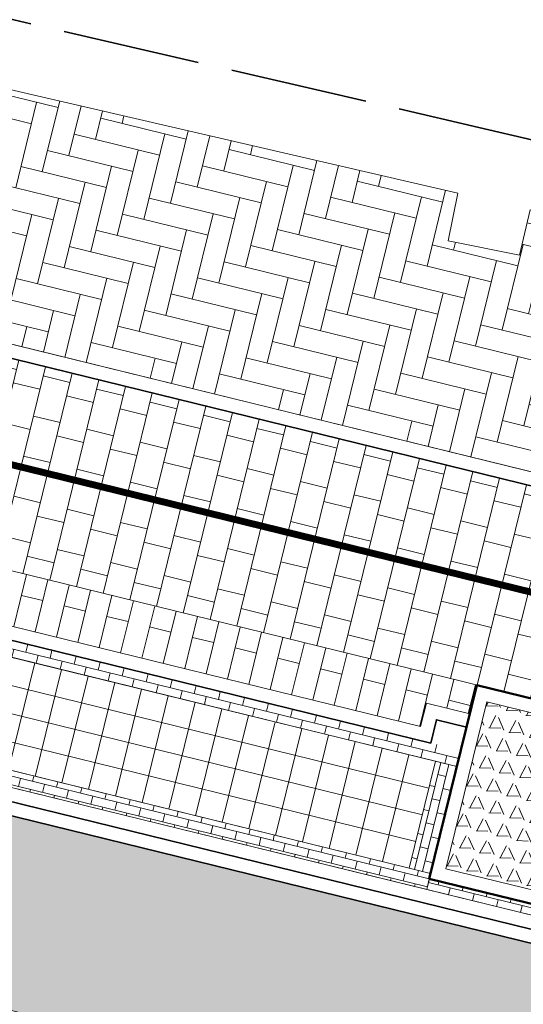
# Model space of a CAD drawing. Header units: metres. Extents: x 196674 to 197628, y 355499 to 356232.
# Tile 15 of 209: x 196958.59 to 196965.91, y 355749.49 to 355763.81. Entities that reach past the tile are written whole.
import ezdxf

# ---------------------------------------------------------------- set-up
doc = ezdxf.new("R2010")
doc.units = ezdxf.units.M
doc.linetypes.add('VW-30270_STREEP', pattern=[3, 0.3, -2.7])
doc.linetypes.add('ZZ-SYSTEEMGRENS-SO', pattern=[5, 4, -1])
doc.layers.get('0').update_dxf_attribs({"lineweight": 25})
for name, color, linetype, lineweight, true_color in [('N-WE-VH-GESLOTENVERHARDING_ASFALT_RIJBAAN-V', 7, 'Continuous', 5, 0xd6d6d6), ('N-WE-VH-GOOT-TEGEL_200x200-G', 7, 'Continuous', 35, 0x00a5a5), ('N-WE-VH-HALFVERHARDING_GEBONDEN_SPLIT-A', 7, 'Continuous', 5, 0xaab7a9), ('N-WE-VH-KANTOPSLUITING_GELEIDEBAND_50 200-G', 1, 'Continuous', 35, 0xff0000), ('N-WE-VH-KANTOPSLUITING_OPSLUITBAND_200X250-G', 7, 'Continuous', 50, 0x0029a5), ('N-WE-VH-OPENVERHARDING_STRAATBAKSTEEN_ROOD_ELLEBOOG_LINGE-A', 7, 'Continuous', 5, 0xdaaea0), ('N-WE-VH-OPENVERHARDING_STRAATBAKSTEEN_ROOD_HALFSTEENS-LINGE-A', 7, 'Continuous', 5, 0xdaaea0), ('N-WE-VH-OPENVERHARDING_STRAATBAKSTEEN_ROOD_STREKKEN-LINGE-A', 7, 'Continuous', 5, 0xdaaea0), ('N-WE-VH-OPENVERHARDING_TEGEL_200x300_FIETSPAD_ROOD-A', 7, 'Continuous', 5, 0xe04d68), ('N-WE-VW-MARKERING_LANGS_STREEP_30270_010-G', 7, 'VW-30270_STREEP', 13, 0xffffff), ('X-XX-AL-GRENS_SYSTEEMGRENS-G', 7, 'ZZ-SYSTEEMGRENS-SO', 35, 0xd60036)]:
    doc.layers.add(name, color=color, linetype=linetype, lineweight=lineweight, true_color=true_color)
doc.layers.add('N-WE-VH-HULPLIJN-G', color=40, linetype='Continuous', lineweight=5, plot=False)
for name, color, linetype, lineweight in [('N-WE-VH-KANTOPSLUITING_ACHTERKANTBAND-G', 50, 'Continuous', 18), ('N-WE-VH-MATERIAALGRENS-G', 7, 'Continuous', 13), ('N-WE-VH-OPENVERHARDING_TEGEL_400x400_PARKEERVAKKEN-A', 252, 'Continuous', 5)]:
    doc.layers.add(name, color=color, linetype=linetype, lineweight=lineweight)

# ---------------------------------------------------------------- blocks, each defined once
blk = doc.blocks.new('Boomplantvak 2900x2900')
at = {"layer": 'N-WE-VH-HALFVERHARDING_GEBONDEN_SPLIT-A'}
h = blk.add_hatch(dxfattribs=at)
h.set_pattern_fill('AVH-GRAVEL-SO', color=251, scale=0.3, pattern_type=2)
h.set_pattern_definition([(255.963757, (0.768, 1.164), (1.562108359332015e-08, -1.200000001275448), [0.197909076, -4.74981768]), (127.568592, (0.888, 1.008), (-8.399999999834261, 10.80000000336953), [0.196814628, -19.484648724]), (12.094757, (0.72, 0.972), (10.79999999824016, 2.399999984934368), [0.171813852, -17.00957142]), (255.963757, (1.068, 1.164), (1.562108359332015e-08, -1.200000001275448), [0.197909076, -4.74981768]), (127.568592, (1.188, 1.008), (-8.399999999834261, 10.80000000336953), [0.196814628, -19.484648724]), (12.094757, (1.02, 0.972), (10.79999999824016, 2.399999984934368), [0.171813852, -17.00957142]), (12.094757, (0.42, 0.972), (10.79999999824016, 2.399999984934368), [0.171813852, -17.00957142]), (127.568592, (0.588, 1.008), (-8.399999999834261, 10.80000000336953), [0.196814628, -19.484648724]), (255.963757, (0.468, 1.164), (1.562108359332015e-08, -1.200000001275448), [0.197909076, -4.74981768]), (255.963757, (0.168, 1.164), (1.562108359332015e-08, -1.200000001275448), [0.197909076, -4.74981768]), (127.568592, (0.288, 1.008), (-8.399999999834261, 10.80000000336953), [0.196814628, -19.484648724]), (12.094757, (0.12, 0.972), (10.79999999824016, 2.399999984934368), [0.171813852, -17.00957142]), (12.094757, (0, 0.672), (10.79999999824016, 2.399999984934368), [0.171813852, -17.00957142]), (127.568592, (0.168, 0.708), (-8.399999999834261, 10.80000000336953), [0.196814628, -19.484648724]), (255.963757, (0.048, 0.864), (1.562108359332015e-08, -1.200000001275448), [0.197909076, -4.74981768]), (255.963757, (0.348, 0.864), (1.562108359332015e-08, -1.200000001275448), [0.197909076, -4.74981768]), (127.568592, (0.468, 0.708), (-8.399999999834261, 10.80000000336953), [0.196814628, -19.484648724]), (12.094757, (0.3, 0.672), (10.79999999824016, 2.399999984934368), [0.171813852, -17.00957142]), (12.094757, (0.8999999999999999, 0.672), (10.79999999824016, 2.399999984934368), [0.171813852, -17.00957142]), (127.568592, (1.068, 0.708), (-8.399999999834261, 10.80000000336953), [0.196814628, -19.484648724]), (255.963757, (0.948, 0.864), (1.562108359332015e-08, -1.200000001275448), [0.197909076, -4.74981768]), (12.094757, (0.6, 0.672), (10.79999999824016, 2.399999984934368), [0.171813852, -17.00957142]), (127.568592, (0.768, 0.708), (-8.399999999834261, 10.80000000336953), [0.196814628, -19.484648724]), (255.963757, (0.648, 0.864), (1.562108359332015e-08, -1.200000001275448), [0.197909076, -4.74981768]), (12.094757, (0.12, 0.372), (10.79999999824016, 2.399999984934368), [0.171813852, -17.00957142]), (127.568592, (0.288, 0.408), (-8.399999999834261, 10.80000000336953), [0.196814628, -19.484648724]), (255.963757, (0.168, 0.564), (1.562108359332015e-08, -1.200000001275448), [0.197909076, -4.74981768]), (255.963757, (0.468, 0.564), (1.562108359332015e-08, -1.200000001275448), [0.197909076, -4.74981768]), (127.568592, (0.588, 0.408), (-8.399999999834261, 10.80000000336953), [0.196814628, -19.484648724]), (12.094757, (0.42, 0.372), (10.79999999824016, 2.399999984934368), [0.171813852, -17.00957142]), (12.094757, (1.02, 0.372), (10.79999999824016, 2.399999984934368), [0.171813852, -17.00957142]), (127.568592, (1.188, 0.408), (-8.399999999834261, 10.80000000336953), [0.196814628, -19.484648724]), (255.963757, (1.068, 0.564), (1.562108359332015e-08, -1.200000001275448), [0.197909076, -4.74981768]), (12.094757, (0.72, 0.372), (10.79999999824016, 2.399999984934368), [0.171813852, -17.00957142]), (127.568592, (0.888, 0.408), (-8.399999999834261, 10.80000000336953), [0.196814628, -19.484648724]), (255.963757, (0.768, 0.564), (1.562108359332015e-08, -1.200000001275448), [0.197909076, -4.74981768]), (255.963757, (0.648, 0.264), (1.562108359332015e-08, -1.200000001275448), [0.197909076, -4.74981768]), (127.568592, (0.768, 0.108), (-8.399999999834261, 10.80000000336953), [0.196814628, -19.484648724]), (12.094757, (0.6, 0.072), (10.79999999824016, 2.399999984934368), [0.171813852, -17.00957142]), (255.963757, (0.948, 0.264), (1.562108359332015e-08, -1.200000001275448), [0.197909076, -4.74981768]), (127.568592, (1.068, 0.108), (-8.399999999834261, 10.80000000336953), [0.196814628, -19.484648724]), (12.094757, (0.8999999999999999, 0.072), (10.79999999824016, 2.399999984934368), [0.171813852, -17.00957142]), (12.094757, (0.3, 0.072), (10.79999999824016, 2.399999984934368), [0.171813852, -17.00957142]), (127.568592, (0.468, 0.108), (-8.399999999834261, 10.80000000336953), [0.196814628, -19.484648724]), (255.963757, (0.348, 0.264), (1.562108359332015e-08, -1.200000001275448), [0.197909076, -4.74981768]), (255.963757, (0.048, 0.264), (1.562108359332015e-08, -1.200000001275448), [0.197909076, -4.74981768]), (127.568592, (0.168, 0.108), (-8.399999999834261, 10.80000000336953), [0.196814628, -19.484648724]), (12.094757, (0, 0.072), (10.79999999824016, 2.399999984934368), [0.171813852, -17.00957142]), (63.434949, (0.31199946, 1.139999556), (-1.073312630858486, 0.536656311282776), [5.039999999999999e-07, -1.199999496]), (0, (0.216, 1.14), (0, 1.2), [0, -1.2]), (63.434949, (0.31199946, 1.139999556), (-1.073312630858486, 0.536656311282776), [5.039999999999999e-07, -1.199999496]), (0, (0.216, 1.14), (0, 1.2), [0, -1.2])])
h.paths.add_polyline_path([(0.2000000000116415, -0.2000000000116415), (2.699999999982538, -0.2000000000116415), (2.699999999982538, -2.700000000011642), (0.2000000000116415, -2.700000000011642)])
at = {"layer": 'N-WE-VH-OPENVERHARDING_STRAATBAKSTEEN_ROOD_STREKKEN-LINGE-A', "true_color": 0xb05e45}
h = blk.add_hatch(dxfattribs=at)
h.set_pattern_fill('AVH-BSS_LINGEFORMAAT_HALFST', color=25, scale=1.5, angle=90, pattern_type=2)
h.set_pattern_definition([(90, (-1.469576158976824e-17, -2.980000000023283), (-0.18, 0.36), [0.12, -0.12]), (180, (-1.469576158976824e-17, -2.980000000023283), (-1.469576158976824e-17, -0.12), [])])
h.paths.add_polyline_path([(2.899999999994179, -3.060000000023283), (2.899999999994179, -2.900000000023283), (0, -2.900000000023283), (0, -3.060000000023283)])
at = {"layer": 'N-WE-VH-KANTOPSLUITING_ACHTERKANTBAND-G', "ltscale": 0.2, "flags": 128}
blk.add_lwpolyline([(0.2000000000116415, -0.2000000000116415), (2.699999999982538, -0.2000000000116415), (2.699999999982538, -2.700000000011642), (0.2000000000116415, -2.700000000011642)], close=True, dxfattribs=at)
at = {"layer": 'N-WE-VH-KANTOPSLUITING_OPSLUITBAND_200X250-G', "ltscale": 0.1, "flags": 128}
blk.add_lwpolyline([(0, 0), (2.899999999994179, 0), (2.899999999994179, -2.900000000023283), (0, -2.900000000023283)], close=True, dxfattribs=at)
at = {"layer": 'N-WE-VH-MATERIAALGRENS-G', "ltscale": 0.2, "flags": 128}
blk.add_lwpolyline([(2.899999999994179, -2.900000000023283), (2.899999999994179, -3.060000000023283), (-2.939152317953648e-17, -3.060000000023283), (0, -2.900000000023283)], dxfattribs=at)

msp = doc.modelspace()

# ---------------------------------------------------------------- hatches: boundary and pattern name
at = {"layer": 'N-WE-VH-GESLOTENVERHARDING_ASFALT_RIJBAAN-V'}
h = msp.add_hatch(color=256, dxfattribs=at)
h.dxf.hatch_style = 1
h.paths.add_polyline_path([(196948.952586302, 355754.5683464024), (196948.2972287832, 355751.8975775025), (196985.9216240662, 355742.665243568), (196985.0178448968, 355745.7185959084), (196984.9044531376, 355745.7464201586)])
edge = h.paths.add_edge_path()
edge.add_line((196949.8082533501, 355746.9962693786), (196947.3286284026, 355747.0690561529))
edge.add_line((196947.3286284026, 355747.0690561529), (196946.046566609, 355741.8442884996))
edge.add_line((196946.046566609, 355741.8442884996), (196951.4281986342, 355740.523735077))
edge.add_line((196951.4281986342, 355740.523735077), (196969.3175015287, 355732.890581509))
edge.add_line((196969.3175015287, 355732.890581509), (196990.3419258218, 355727.7315748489))
edge.add_line((196990.3419258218, 355727.7315748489), (196987.361887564, 355737.7994178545))
edge.add_arc((196989.2068408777, 355747.831174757), 10.19999996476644, 256.2130756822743, 259.57910803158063, ccw=False)
edge.add_line((196986.7760602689, 355737.9250501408), (196949.8082533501, 355746.9962693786))
edge = h.paths.add_edge_path()
edge.add_arc((197001.9665343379, 355735.4331866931), 1.200000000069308, 134.3917071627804, 256.2130756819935, ccw=False)
edge.add_arc((196994.2713751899, 355743.2935000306), 9.800000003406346, 314.3917071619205, 327.8953772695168)
edge.add_arc((197003.1657051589, 355737.7130973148), 0.6999999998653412, 76.21307567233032, 147.8953772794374, ccw=False)
edge.add_line((197003.3325234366, 355738.3929293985), (197003.9878809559, 355741.0636982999))
edge.add_line((197003.9878809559, 355741.0636982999), (196985.0178448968, 355745.7185959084))
edge.add_line((196985.0178448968, 355745.7185959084), (196985.9216240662, 355742.665243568))
edge.add_line((196985.9216240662, 355742.665243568), (196994.5532249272, 355740.5472076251))
edge.add_arc((196994.3864066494, 355739.8673755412), 0.7000000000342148, -56.96047541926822, 76.21307567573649, ccw=False)
edge.add_arc((196988.4550085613, 355751.5905466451), 13.83438277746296, 265.46806129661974, 297.1505713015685, ccw=False)
edge.add_line((196987.361887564, 355737.7994178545), (196990.3419258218, 355727.7315748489))
edge.add_line((196990.3419258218, 355727.7315748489), (196990.4553175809, 355727.7037505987))
edge.add_line((196990.4553175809, 355727.7037505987), (196999.5238381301, 355725.4785026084))
edge.add_line((196999.5238381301, 355725.4785026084), (197001.6805601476, 355734.2677602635))
at = {"layer": 'N-WE-VH-OPENVERHARDING_STRAATBAKSTEEN_ROOD_ELLEBOOG_LINGE-A', "true_color": 0xb05e45}
h = msp.add_hatch(dxfattribs=at)
h.set_pattern_fill('AVH-ROO_BSS_LINGEFRMT_ELLEBOOG', color=25, scale=4, angle=346.2130756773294, pattern_type=2)
h.set_pattern_definition([(346.2130756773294, (0, 0), (0.3870401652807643, 0.2345205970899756), [1.28, -0.64]), (256.2130756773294, (0.228779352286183, 0.9323411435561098), (0.3870401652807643, 0.2345205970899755), [1.28, -0.64])])
edge = h.paths.add_edge_path()
edge.add_line((196964.9628759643, 355761.2874432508), (196955.4503934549, 355763.4891045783))
edge.add_line((196955.4503934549, 355763.4891045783), (196953.0114696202, 355764.2014327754))
edge.add_line((196953.0114696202, 355764.2014327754), (196945.7692967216, 355765.9867183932))
edge.add_line((196945.7692967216, 355765.9867183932), (196940.9624771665, 355767.2621719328))
edge.add_line((196940.9624771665, 355767.2621719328), (196940.4323156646, 355767.4116583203))
edge.add_line((196940.4323156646, 355767.4116583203), (196939.4051307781, 355763.7686919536))
edge.add_line((196939.4051307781, 355763.7686919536), (196978.2407025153, 355754.2391576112))
edge.add_arc((197002.0242226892, 355851.1637890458), 99.80000005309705, 256.2130756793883, 258.889900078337)
edge.add_line((196982.7932673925, 355753.2341695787), (196981.5793124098, 355757.3354283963))
edge.add_line((196981.5793124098, 355757.3354283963), (196976.2579446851, 355758.6373522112))
edge.add_line((196976.2579446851, 355758.6373522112), (196971.6979793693, 355759.7286055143))
edge.add_line((196971.6979793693, 355759.7286055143), (196966.013846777, 355761.0441963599))
edge.add_line((196966.013846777, 355761.0441963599), (196965.8587313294, 355760.3863640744))
edge.add_line((196965.8587313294, 355760.3863640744), (196964.8232830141, 355760.5951504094))
edge.add_line((196964.8232830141, 355760.5951504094), (196964.9628759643, 355761.2874432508))
at = {"layer": 'N-WE-VH-OPENVERHARDING_STRAATBAKSTEEN_ROOD_HALFSTEENS-LINGE-A', "true_color": 0xb05e45}
h = msp.add_hatch(dxfattribs=at)
h.set_pattern_fill('AVH-BSS_LINGEFORMAAT_HALFST', color=25, scale=4, angle=166.2130756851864, pattern_type=2)
h.set_pattern_definition([(166.2130756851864, (7, 0.7800000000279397), (-1.046730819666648, -0.237391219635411), [0.32, -0.32]), (256.2130756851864, (7, 0.7800000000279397), (0.3107803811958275, -0.07625978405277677), [])])
h.paths.add_polyline_path([(196964.42131326, 355753.5321105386), (196964.5047223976, 355753.8720265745), (196965.1359950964, 355753.7171238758), (196965.2384691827, 355754.1347350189), (196958.4401483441, 355755.802917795), (196958.2542651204, 355755.0453906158)])
h.paths.add_polyline_path([(196951.6418275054, 355757.4711005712), (196951.4559442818, 355756.713573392), (196958.2542651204, 355755.0453906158), (196958.4401483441, 355755.802917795)])
at = {"layer": 'N-WE-VH-OPENVERHARDING_STRAATBAKSTEEN_ROOD_STREKKEN-LINGE-A', "true_color": 0xb05e45}
h = msp.add_hatch(dxfattribs=at)
h.set_pattern_fill('AVH-BSS_LINGEFORMAAT_HALFST', color=25, scale=1.499999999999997, angle=256.2130756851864, pattern_type=2)
h.set_pattern_definition([(256.2130756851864, (196965.004923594, 355753.1829701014), (0.08902170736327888, -0.392524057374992), [0.1199999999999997, -0.1199999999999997]), (346.2130756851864, (196965.004923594, 355753.1829701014), (0.02859741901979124, 0.1165426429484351), [])])
h.paths.add_polyline_path([(196958.1494079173, 355754.6180675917), (196958.4213407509, 355754.5513402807), (196964.6369483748, 355753.0261445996), (196964.947728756, 355752.9498848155), (196965.004923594, 355753.1829701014), (196958.2066027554, 355754.8511528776)])
h.paths.add_polyline_path([(196951.3510870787, 355756.2862503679), (196951.6618674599, 355756.2099905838), (196957.8774750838, 355754.6847949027), (196958.1494079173, 355754.6180675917), (196958.2066027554, 355754.8511528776), (196951.4082819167, 355756.5193356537)])
h.paths.add_polyline_path([(196957.710914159, 355752.8310803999), (196964.5092349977, 355751.1628976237), (196964.5664298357, 355751.3959829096), (196964.2556494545, 355751.4722426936), (196958.0400418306, 355752.9974383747), (196957.7681089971, 355753.0641656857)])
h.paths.add_polyline_path([(196950.9125933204, 355754.499263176), (196957.710914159, 355752.8310803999), (196957.7681089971, 355753.0641656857), (196957.4961761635, 355753.1308929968), (196951.2805685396, 355754.6560886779), (196950.9697881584, 355754.7323484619)])
h = msp.add_hatch(dxfattribs=at)
h.set_pattern_fill('AVH-BSS_LINGEFORMAAT_HALFST', color=25, scale=1.499999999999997, angle=166.2130756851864, pattern_type=2)
h.set_pattern_definition([(166.2130756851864, (196964.947728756, 355752.9498848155), (-0.392524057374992, -0.08902170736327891), [0.1199999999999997, -0.1199999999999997]), (256.2130756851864, (196964.947728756, 355752.9498848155), (0.1165426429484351, -0.02859741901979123), [])])
h.paths.add_polyline_path([(196964.2556494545, 355751.4722426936), (196964.5664298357, 355751.3959829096), (196964.947728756, 355752.9498848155), (196964.6369483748, 355753.0261445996)])
h.paths.add_polyline_path([(196957.7681089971, 355753.0641656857), (196958.0400418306, 355752.9974383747), (196958.4213407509, 355754.5513402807), (196958.1494079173, 355754.6180675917)])
h.paths.add_polyline_path([(196957.4961761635, 355753.1308929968), (196957.7681089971, 355753.0641656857), (196958.1494079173, 355754.6180675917), (196957.8774750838, 355754.6847949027)])
h.paths.add_polyline_path([(196950.9697881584, 355754.7323484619), (196951.2805685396, 355754.6560886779), (196951.6618674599, 355756.2099905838), (196951.3510870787, 355756.2862503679)])
at = {"layer": 'N-WE-VH-OPENVERHARDING_TEGEL_200x300_FIETSPAD_ROOD-A'}
h = msp.add_hatch(dxfattribs=at)
h.set_pattern_fill('AVH-TEGEL_200X300_HALFST', color=256, scale=2, angle=256.2130756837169, pattern_type=2)
h.set_pattern_definition([(256.2130756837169, (0, 0), (0.3884754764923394, -0.09532473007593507), []), (346.2130756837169, (0, 0), (0.1429870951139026, 0.582713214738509), [0.4, -0.4]), (346.2130756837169, (-0.09532473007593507, -0.3884754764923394), (0.1429870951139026, 0.582713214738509), [-0.4, 0.4])])
edge = h.paths.add_edge_path()
edge.add_line((196939.3574684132, 355763.5744542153), (196938.6425329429, 355760.6608881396))
edge.add_line((196938.6425329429, 355760.6608881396), (196977.4781047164, 355751.1313537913))
edge.add_arc((197002.0242227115, 355851.1637889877), 102.9999999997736, 256.2130756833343, 259.8165633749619)
edge.add_line((196983.8138004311, 355749.7863727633), (196982.8573028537, 355753.0178304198))
edge.add_arc((197002.024222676, 355851.1637889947), 100.000000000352, 256.2130756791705, 258.94978725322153, ccw=False)
edge.add_line((196978.1930401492, 355754.0449198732), (196939.3574684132, 355763.5744542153))
at = {"layer": 'N-WE-VH-OPENVERHARDING_TEGEL_400x400_PARKEERVAKKEN-A'}
h = msp.add_hatch(dxfattribs=at)
h.set_pattern_fill('AVH-TEGEL_400X400_BLOK', color=256, scale=0.9999999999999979, angle=76.21307568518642, pattern_type=2)
h.set_pattern_definition([(76.21307568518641, (196964.6369483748, 355753.0261445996), (-0.3884754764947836, 0.09532473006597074), []), (166.2130756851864, (196964.6369483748, 355753.0261445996), (-0.09532473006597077, -0.3884754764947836), [])])
h.paths.add_polyline_path([(196958.4213407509, 355754.5513402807), (196964.6369483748, 355753.0261445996), (196964.2556494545, 355751.4722426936), (196958.0400418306, 355752.9974383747)])

# ---------------------------------------------------------------- linework, layer by layer
at = {"layer": 'N-WE-VH-GOOT-TEGEL_200x200-G', "ltscale": 0.2, "flags": 128}
msp.add_lwpolyline([(196848.7610979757, 355896.3248392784, 0.04938916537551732), (196850.6752320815, 355889.6570756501), (196887.127705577, 355797.9270999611, 0.09743566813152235), (196900.7646383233, 355776.7687458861, 0.01504904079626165), (196903.5708897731, 355774.0261279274, 0.03173044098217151), (196909.9970084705, 355768.8253698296, 0.05529073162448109), (196922.5680520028, 355761.8515156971, 0.03886721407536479), (196932.1808562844, 355758.6838201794), (196984.9044531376, 355745.7464201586), (197012.2741127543, 355739.0304095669), (197022.3374544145, 355736.5610507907, 0.007144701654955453), (197030.6975663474, 355734.6358511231, 0.02675914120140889), (197035.9996158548, 355733.7881315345, 0.008402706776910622), (197037.6801972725, 355733.6394630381), (197042.1054888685, 355733.3228353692), (197042.4300170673, 355733.2996155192, 0.1534304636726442), (197051.2976353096, 355735.4045395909, 0.1354485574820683), (197056.8922393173, 355741.2439296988, 0.06361237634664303), (197058.2768653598, 355744.8385175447), (197059.9781224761, 355751.7716257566, 0.8647318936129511), (197058.6944248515, 355752.2924869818)], format="xyb", dxfattribs=at)
at = {"layer": 'N-WE-VH-HULPLIJN-G', "flags": 128}
msp.add_lwpolyline([(196966.013846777, 355761.0441963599), (196965.8587313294, 355760.3863640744), (196964.8232830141, 355760.5951504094), (196964.9628759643, 355761.2874432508), (196955.4503934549, 355763.4891045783), (196953.0114696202, 355764.2014327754), (196945.7692967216, 355765.9867183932), (196940.9624771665, 355767.2621719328), (196936.576, 355768.499)], dxfattribs=at)
for points in [[(196964.9628759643, 355761.2874432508), (196955.4503934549, 355763.4891045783), (196953.0114696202, 355764.2014327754), (196945.7692967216, 355765.9867183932), (196940.9624771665, 355767.2621719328), (196940.4323156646, 355767.4116583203), (196939.4051307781, 355763.7686919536), (196978.2407025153, 355754.2391576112, 0.01168038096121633), (196982.7932673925, 355753.2341695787), (196981.5793124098, 355757.3354283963), (196976.2579446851, 355758.6373522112), (196971.6979793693, 355759.7286055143), (196966.013846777, 355761.0441963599), (196965.8587313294, 355760.3863640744), (196964.8232830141, 355760.5951504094)], [(196939.3574684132, 355763.5744542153), (196938.6425329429, 355760.6608881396), (196977.4781047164, 355751.1313537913, 0.01572447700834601), (196983.8138004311, 355749.7863727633), (196982.8573028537, 355753.0178304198, -0.0119417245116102), (196978.1930401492, 355754.0449198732)]]:
    msp.add_lwpolyline(points, format="xyb", close=True, dxfattribs=at)
msp.add_lwpolyline([(196948.952586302, 355754.5683464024), (196948.2972287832, 355751.8975775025), (196985.9216240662, 355742.665243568), (196985.0178448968, 355745.7185959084), (196984.9044531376, 355745.7464201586)], close=True, dxfattribs=at)
at = {"layer": 'N-WE-VH-KANTOPSLUITING_ACHTERKANTBAND-G', "flags": 128}
for points in [[(196848.7404560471, 355916.8650432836), (196850.8308011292, 355911.6048432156, -0.04938916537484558), (196852.5546094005, 355905.6000674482), (196852.9441035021, 355903.469998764, 0.04938916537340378), (196854.4830238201, 355898.1092683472), (196891.173383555, 355805.7806693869, 0.2425756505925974), (196939.4051307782, 355763.7686919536), (196978.240702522, 355754.2391576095, 0.01194172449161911), (196982.8956366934, 355753.2141223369, 0.01194172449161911)], [(196984.9997778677, 355746.1348956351), (196932.2761810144, 355759.0722956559, -0.03886721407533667), (196922.7223509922, 355762.2205574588, -0.03886721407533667)]]:
    msp.add_lwpolyline(points, format="xyb", dxfattribs=at)
at = {"layer": 'N-WE-VH-KANTOPSLUITING_ACHTERKANTBAND-G', "ltscale": 0.2, "flags": 128}
for points in [[(196965.1359950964, 355753.7171238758), (196964.5047223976, 355753.8720265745), (196964.42131326, 355753.5321105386), (196951.4559442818, 355756.713573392)], [(196964.5092349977, 355751.1628976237), (196950.9125933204, 355754.499263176)]]:
    msp.add_lwpolyline(points, dxfattribs=at)
at = {"layer": 'N-WE-VH-KANTOPSLUITING_GELEIDEBAND_50 200-G', "ltscale": 0.2, "flags": 128}
msp.add_lwpolyline([(196925.7306298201, 355768.4594475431, 0.05183884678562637), (196939.3574684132, 355763.5744542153), (196978.193040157, 355754.0449198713, 0.01194172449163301), (196982.8573028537, 355753.0178304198)], format="xyb", dxfattribs=at)
for points in [[(196965.0883326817, 355753.5228861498), (196964.6512977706, 355753.6301264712), (196964.5678886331, 355753.2902104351), (196951.4082819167, 355756.5193356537)], [(196984.2717649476, 355746.1076033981), (196948.04848375, 355754.9961297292)]]:
    msp.add_lwpolyline(points, dxfattribs=at)
at = {"layer": 'N-WE-VH-MATERIAALGRENS-G', "flags": 128}
msp.add_lwpolyline([(196983.8138004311, 355749.7863727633, -0.01572447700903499), (196977.4781047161, 355751.1313537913), (196938.6425329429, 355760.6608881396, -0.09781565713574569), (196912.99344937, 355772.5995836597, -0.09746383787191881)], format="xyb", dxfattribs=at)
at = {"layer": 'N-WE-VH-MATERIAALGRENS-G', "ltscale": 0.2, "flags": 128}
msp.add_lwpolyline([(196958.4213407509, 355754.5513402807), (196964.6369483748, 355753.0261445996), (196964.2556494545, 355751.4722426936), (196958.0400418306, 355752.9974383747)], close=True, dxfattribs=at)
for points in [[(196965.2384691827, 355754.1347350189), (196964.5092349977, 355751.1628976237)], [(196964.947728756, 355752.9498848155), (196964.6369483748, 355753.0261445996)], [(196964.2556494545, 355751.4722426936), (196964.5664298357, 355751.3959829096)]]:
    msp.add_lwpolyline(points, dxfattribs=at)
at = {"layer": 'N-WE-VW-MARKERING_LANGS_STREEP_30270_010-G', "const_width": 0.1, "flags": 128}
msp.add_lwpolyline([(196999.6672429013, 355749.0922282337, 0.00691777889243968), (196990.0263284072, 355750.3753941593, -0.03054558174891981), (196977.8355724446, 355752.5881368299), (196939.0000006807, 355762.1176711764, -0.07787341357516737), (196918.5761640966, 355770.6580424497)], format="xyb", dxfattribs=at)
at = {"layer": 'X-XX-AL-GRENS_SYSTEEMGRENS-G', "ltscale": 0.5, "flags": 128}
msp.add_lwpolyline([(197173.0845801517, 355664.4267221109), (197172.678291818, 355658.1040395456), (197176.2062336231, 355657.9276386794), (197179.6585214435, 355660.8258546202), (197196.8460500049, 355641.1849859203), (197196.618113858, 355640.9851655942), (197203.3658004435, 355633.2880423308), (197204.598351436, 355636.2035375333), (197206.181120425, 355637.5931654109), (197210.3450714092, 355632.9793581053), (197211.1344663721, 355633.8542043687), (197215.577003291, 355630.1111014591), (197222.812057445, 355638.6980935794), (197225.7729980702, 355636.1981525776), (197252.4997837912, 355613.6295939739), (197256.3974516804, 355618.2471244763), (197230.4350738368, 355640.1698336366), (197234.5465854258, 355645.0395252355), (197230.9951246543, 355648.102425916), (197227.7363916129, 355651.014992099), (197227.7150354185, 355650.9915016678), (197227.3858924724, 355651.2966605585), (197230.5297411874, 355654.3837220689), (197222.7747070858, 355662.5864016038), (197213.3031688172, 355673.0409596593), (197208.7438719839, 355679.5515306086), (197204.6678372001, 355688.2834966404), (197202.9207222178, 355693.3147658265), (197202.5296188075, 355695.8358091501), (197209.2561496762, 355696.7388380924), (197208.765603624, 355699.4053961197), (197208.8375775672, 355699.4157603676), (197208.4960738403, 355702.0476424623), (197209.7550059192, 355702.1614664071), (197209.6289773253, 355703.3557373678), (197209.431316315, 355705.9322142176), (197209.3853665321, 355708.5054020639), (197209.4909423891, 355711.0763696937), (197209.825975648, 355714.406320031), (197209.1003553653, 355714.700446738), (197209.2732684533, 355715.2254737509), (197208.7827839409, 355715.4092287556), (197209.8333840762, 355718.2914021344), (197204.6571410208, 355720.1605124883), (197206.9259623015, 355726.3911903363), (197207.3755778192, 355727.6258113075), (197205.6951706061, 355728.2354618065), (197201.970541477, 355729.6509828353, -0.03199396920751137), (197199.2658455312, 355725.4928494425), (197194.4988616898, 355729.2364659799), (197191.8020115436, 355731.3330088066), (197190.6829954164, 355730.2418318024), (197188.9323846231, 355731.7580333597, 0.01582069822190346), (197191.308975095, 355733.798286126), (197190.5246250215, 355734.700084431), (197189.8547559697, 355735.4391273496), (197188.5065648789, 355737.3969406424), (197188.3768484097, 355737.5504837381), (197186.2264232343, 355740.6599554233), (197185.4143065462, 355740.8273772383), (197177.0047230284, 355735.000759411), (197161.0308464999, 355735.7499021), (197143.9921317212, 355736.546230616), (197117.3114725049, 355737.8750504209), (197104.5701917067, 355738.4152468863), (197089.3270001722, 355739.2400485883), (197089.4979420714, 355743.4763910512), (197087.6423294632, 355744.6045541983), (197087.2320594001, 355744.8539874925), (197086.4302028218, 355745.4612094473), (197085.6301577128, 355746.0670596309), (197084.2515270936, 355747.3631431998), (197083.0033431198, 355748.790046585), (197081.9521148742, 355750.2640411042), (197081.052108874, 355751.8364435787), (197080.680597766, 355752.6629727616), (197080.3089695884, 355753.4897623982), (197079.7287775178, 355755.2084983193), (197079.3027229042, 355757.0287405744), (197079.0552433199, 355758.8767777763), (197078.9881413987, 355760.748092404), (197079.0484954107, 355761.6954089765), (197079.4901165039, 355761.5482019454), (197081.8987959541, 355767.3947458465), (197083.4122910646, 355769.9863346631), (197084.9290730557, 355772.1438856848), (197085.2777218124, 355772.6391357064), (197085.9504292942, 355773.4546849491), (197087.2615113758, 355775.0451778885), (197089.4568843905, 355777.2328139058), (197092.7058230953, 355779.8115121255), (197090.7255592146, 355782.8612331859), (197090.5279328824, 355783.1655891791), (197094.0593130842, 355784.7965387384), (197089.240221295, 355793.944965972), (197079.8514273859, 355789.6587774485), (197073.1066642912, 355808.1301448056), (197062.6964714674, 355839.0387078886), (197050.201550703, 355834.8591941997), (197054.256388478, 355823.4068109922), (197060.9054150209, 355805.9824325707), (197064.0917084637, 355798.9340248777), (197065.6061934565, 355785.3714584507), (197066.4118943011, 355778.1591798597), (197064.2976158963, 355775.7696807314), (197061.8930028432, 355773.065075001), (197059.8798242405, 355770.937906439), (197059.567781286, 355770.7063368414), (197054.395078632, 355766.8676324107), (197050.1449273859, 355764.4954855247), (197046.646028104, 355763.2036366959), (197046.6485450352, 355763.1967402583), (197042.8018864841, 355761.7681380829), (197042.6247659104, 355761.7025895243), (197032.2172606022, 355760.2665015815), (197022.1724443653, 355758.1057256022), (197022.1490316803, 355758.1349914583), (197018.4791559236, 355757.3507739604), (197017.1834583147, 355757.8590001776), (197013.9320116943, 355762.4906063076), (197012.2359937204, 355764.9334332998), (197011.548662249, 355765.9454268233), (197009.5874376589, 355768.7952768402), (197008.1879451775, 355770.6627745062), (197008.1739746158, 355770.651876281), (197004.3621297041, 355775.7021426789), (197000.7500667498, 355780.6711859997), (196997.3281167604, 355785.4310589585), (196992.0624097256, 355792.5561596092), (196987.5636689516, 355799.6503659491), (196980.2918957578, 355812.3582609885), (196971.7451011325, 355828.1610038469), (196956.4456734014, 355821.2458726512), (196960.0166344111, 355812.4100996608), (196962.4976294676, 355807.0886023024, -0.6085831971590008), (196961.4131292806, 355806.2394416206), (196970.6320923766, 355792.5786144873), (196976.225457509, 355784.303374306), (196982.879968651, 355776.9163582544), (196982.5041383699, 355776.476222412), (196987.7472751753, 355765.3430715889), (196990.3620391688, 355759.9089379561), (196989.6128942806, 355758.3801676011), (196986.801356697, 355757.089894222), (196981.5916446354, 355758.3619052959), (196976.4931413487, 355759.6093032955), (196973.9250311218, 355760.2238822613), (196971.9270970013, 355760.7020113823), (196970.093883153, 355761.1263081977), (196965.2690985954, 355762.243003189), (196955.7026120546, 355764.457163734), (196954.8259486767, 355764.7114400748), (196955.7288446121, 355765.5914382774), (196946.4199106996, 355767.8862061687), (196945.5109518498, 355767.0898728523), (196943.3561815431, 355767.6616250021), (196942.0243707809, 355768.0150110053), (196940.699224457, 355768.3753913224), (196937.911680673, 355769.161377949), (196937.9158913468, 355769.1720679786), (196934.1448626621, 355770.5833311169), (196931.0328001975, 355771.949971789), (196928.1497259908, 355773.3159879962), (196926.2238803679, 355774.3657393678), (196926.7008714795, 355775.2077771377), (196923.9720996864, 355776.8118532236), (196922.1171638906, 355777.9575551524), (196917.5440237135, 355780.8012867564), (196917.0166342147, 355779.9474843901), (196915.4224701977, 355780.9309636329), (196913.0167641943, 355782.4772167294), (196912.757872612, 355782.6539056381), (196911.190523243, 355783.7714957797), (196908.5042566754, 355786.2619442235), (196907.2206986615, 355787.4460719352), (196905.8442773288, 355789.1071714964), (196903.2522146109, 355793.7425243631), (196899.3236920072, 355801.1348770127), (196896.7844047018, 355806.8801932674), (196892.3931631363, 355816.7971943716), (196889.396342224, 355823.7408055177), (196885.4294056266, 355833.1531130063), (196886.3148759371, 355833.6745129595), (196885.0357126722, 355834.4994199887), (196884.9096875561, 355834.6903417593), (196883.5318420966, 355838.2464489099), (196881.8574062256, 355842.456115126), (196879.7964254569, 355847.3435551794), (196879.5508475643, 355847.9274201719), (196877.9207976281, 355851.9810838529), (196875.2708346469, 355858.5729917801), (196872.6243587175, 355865.1536886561), (196870.4789281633, 355870.5362599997), (196868.3870366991, 355875.7889875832), (196865.3800609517, 355883.3409266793), (196863.5295936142, 355887.9873007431), (196863.4110328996, 355888.2849971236), (196862.7400305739, 355889.9711056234), (196863.0622626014, 355890.0962442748), (196861.3970005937, 355894.1395962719), (196861.4037374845, 355894.142038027), (196859.229652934, 355899.4431236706), (196859.0298403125, 355899.3580359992), (196858.8952095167, 355899.696553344), (196858.3959365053, 355900.9492390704), (196849.546747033, 355923.1807260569), (196850.1922005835, 355924.6939033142), (196860.258528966, 355928.6657372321), (196869.5490503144, 355931.0234685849), (196873.3453938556, 355931.8019435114), (196886.2438454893, 355935.4284136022), (196898.3098795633, 355938.5764862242), (196898.3110943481, 355938.5724965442), (196903.1917021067, 355939.7712405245), (196904.7097162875, 355939.0568809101), (196905.0282216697, 355938.2924679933), (196909.0130922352, 355939.952830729), (196908.2642147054, 355942.2627148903), (196902.9799573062, 355958.738663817), (196902.4497829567, 355960.2008490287), (196901.8115777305, 355961.6192158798), (196900.9680556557, 355963.3204536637), (196898.0063144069, 355968.7541705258), (196894.5625896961, 355975.3226559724), (196892.3896866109, 355979.4813913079), (196888.5416758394, 355987.5664713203), (196887.4815956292, 355987.0834539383), (196885.6442474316, 355986.3271839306), (196885.5076204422, 355986.6344104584), (196873.7642690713, 355982.4273955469), (196860.8311621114, 355977.7025315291), (196860.6501748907, 355978.1868262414), (196859.8859481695, 355980.2917607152), (196853.3128873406, 355977.7107309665), (196853.73029577, 355976.6477246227), (196849.4907683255, 355974.9886047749), (196849.0872389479, 355976.0301083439), (196843.9608105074, 355973.9918913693), (196837.8119168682, 355989.4043746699), (196834.5901124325, 355988.2958011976), (196829.2277835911, 355986.0429299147), (196828.1156368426, 355985.4996470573), (196826.3328622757, 355984.7522034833), (196824.2538081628, 355989.7933135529), (196823.3493071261, 355989.4238303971), (196821.5217528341, 355993.9636112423), (196822.4415567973, 355994.327010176), (196811.4142395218, 356022.6098143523), (196811.1941616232, 356022.5241126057), (196809.0787073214, 356027.7608173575), (196808.1570951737, 356027.399245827), (196802.10045471, 356042.8370581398), (196803.0324375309, 356043.2047289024), (196801.2251267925, 356047.7859519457), (196800.9629805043, 356047.6825342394), (196799.5580754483, 356051.2186581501), (196798.9326303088, 356050.9700967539), (196795.7620501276, 356058.7913388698), (196785.962956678, 356083.7526770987), (196782.5256602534, 356092.3853087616), (196783.4607012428, 356092.7526788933), (196781.019036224, 356098.8045971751), (196780.1137519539, 356098.4428009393), (196778.7301102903, 356101.9178165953), (196774.5320198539, 356112.348299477), (196772.2902714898, 356117.515377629), (196776.44078803, 356119.079716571), (196791.849465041, 356131.7811384), (196790.0748953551, 356134.2200693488), (196802.0204483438, 356142.8516660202), (196802.0676224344, 356142.8083428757), (196807.6543048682, 356146.8198669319), (196821.3261595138, 356152.9520820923), (196824.118863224, 356147.8038902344), (196826.9348279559, 356140.6494155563), (196826.9667213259, 356140.5675271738), (196829.5085456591, 356133.5350799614), (196829.5777539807, 356133.3434260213), (196832.2898444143, 356127.7055041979), (196833.7548698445, 356124.6604513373), (196834.9901440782, 356122.0931766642), (196835.0225480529, 356122.0325953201), (196835.1990731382, 356121.7003128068), (196837.0506620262, 356117.8328811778), (196837.4462851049, 356117.0125892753), (196839.1926216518, 356113.3926815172), (196841.4323661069, 356114.511984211), (196841.8392721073, 356113.6336860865), (196848.0955434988, 356116.517072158), (196847.6769788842, 356117.425259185), (196852.5147321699, 356119.6548795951), (196850.4481800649, 356123.3458274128), (196845.5717484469, 356132.2801574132), (196843.8176550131, 356136.7414412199), (196842.4688873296, 356140.1178663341), (196840.0819394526, 356146.0228419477), (196839.9684512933, 356146.3257976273), (196837.6473192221, 356152.5214195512), (196836.4018865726, 356158.1741344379), (196834.8989662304, 356157.8391461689), (196833.0580044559, 356165.8451506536), (196834.6039987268, 356166.1812686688), (196833.231549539, 356172.4004655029), (196818.5547710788, 356168.2850407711), (196819.0904617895, 356165.4031631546), (196818.6774567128, 356164.7734485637), (196805.8544307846, 356160.1790812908), (196763.847697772, 356130.3813046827), (196763.5509762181, 356130.4127969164), (196762.5818188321, 356130.5249803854), (196761.7183121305, 356129.7086118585, 0.04730650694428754), (196752.2297252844, 356136.4176360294), (196747.6793319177, 356140.070134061), (196742.0814451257, 356144.4630395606), (196738.7537234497, 356147.2546337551), (196734.7560397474, 356150.8499354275), (196729.666907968, 356145.2019173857), (196729.4110213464, 356144.9179294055), (196728.5373751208, 356145.25504501), (196726.9098917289, 356145.8830452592), (196726.6614752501, 356145.2392657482), (196726.5077088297, 356145.3668838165), (196724.5966113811, 356147.0002316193), (196723.2386024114, 356148.3499242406), (196720.9989937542, 356150.8008754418), (196719.8259691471, 356152.0571855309), (196717.8551161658, 356153.8806850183), (196716.3066054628, 356155.1783671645), (196713.4920412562, 356157.0380855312), (196712.711518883, 356157.526736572), (196710.5865978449, 356158.6597682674), (196709.0460740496, 356159.8798850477, -0.1436820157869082), (196707.9944026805, 356162.614189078), (196707.7956403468, 356165.0395700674), (196705.255843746, 356165.9921554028), (196703.9080476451, 356165.8817021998), (196704.296213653, 356161.5859622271), (196704.322643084, 356161.4572245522), (196699.9945406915, 356161.1598107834), (196700.4765585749, 356140.6409319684, -0.8375811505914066), (196697.1042396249, 356117.7401990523), (196690.2804314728, 356092.1839640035, 0.01148923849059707), (196682.1238954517, 356058.6533288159), (196678.2447453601, 356040.9444071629), (196676.8078900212, 356034.3849397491), (196676.7367004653, 356034.0373672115), (196673.76097036, 356020.1679628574), (196685.4972137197, 356017.0123139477), (196688.4141098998, 356023.4875724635), (196684.7023326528, 356025.1594317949), (196684.8709302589, 356032.3200466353), (196686.954459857, 356036.67925281), (196701.2270857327, 356066.3816892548), (196697.4228360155, 356068.2135735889), (196701.9253072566, 356087.990611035), (196702.113404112, 356090.4525884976), (196703.1938799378, 356090.1812386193), (196704.7481254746, 356094.7148607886), (196705.3277865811, 356095.9075069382), (196706.1690198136, 356096.9042763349), (196707.142583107, 356097.5850231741), (196708.3354430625, 356098.0646037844), (196709.2981925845, 356097.8962027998), (196710.1314496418, 356097.4912135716), (196711.0135994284, 356096.7398888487), (196711.613187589, 356094.6944549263), (196715.3306055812, 356098.6467015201), (196723.1713741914, 356104.959617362), (196732.8379125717, 356111.0407349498), (196733.3237033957, 356110.1763676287), (196733.395023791, 356110.047721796, 0.4142124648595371), (196734.754474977, 356109.6579975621), (196736.9542150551, 356108.9736747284, -0.02164444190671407), (196739.4192796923, 356107.5715157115, 0.0006306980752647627), (196739.4214182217, 356107.5701773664, -0.2262979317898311), (196739.4250952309, 356107.5644124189), (196739.8764398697, 356106.708415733), (196739.5816296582, 356106.4366577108), (196740.3007240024, 356104.7008456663), (196740.9509263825, 356104.9922062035), (196741.9809548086, 356103.0387080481), (196744.8395286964, 356104.2229286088, -0.3990416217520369), (196746.5871881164, 356103.5518771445), (196746.6513408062, 356103.3996378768), (196746.689370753, 356103.0266088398), (196746.4151777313, 356101.5848105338), (196747.429397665, 356101.3609511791), (196747.5333455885, 356101.2994572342), (196747.5384435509, 356101.2929342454), (196766.0705486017, 356056.7132555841), (196765.1623874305, 356056.3282861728), (196767.2394890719, 356051.1270879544), (196768.1793575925, 356051.5344794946), (196771.4711978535, 356043.8233024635), (196774.40164759, 356036.7635904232), (196774.0151730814, 356036.5839879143), (196774.7283105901, 356034.7171646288), (196775.4376722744, 356034.2825268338), (196775.853972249, 356033.3023071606), (196775.6600364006, 356032.5504327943), (196776.765634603, 356029.8908119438), (196776.718840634, 356029.8583752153), (196777.0974306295, 356028.7594125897), (196777.9658206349, 356027.7189745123), (196778.0591666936, 356026.3169710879), (196778.4461698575, 356025.4565066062), (196778.8262353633, 356024.4427094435), (196778.82622122, 356024.4427022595), (196778.8266270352, 356024.4416646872), (196779.3783198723, 356022.97006407), (196779.3990069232, 356022.9782259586), (196780.7255773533, 356019.5865020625), (196780.754093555, 356019.5982524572), (196782.2401021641, 356015.8367131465), (196783.4327975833, 356012.7766123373), (196782.5021506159, 356012.4159202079), (196784.7325956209, 356006.6609931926), (196786.038590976, 356007.1671596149), (196787.6956637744, 356002.99373992), (196787.5357676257, 356002.9336515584), (196788.527525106, 356000.4577747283), (196788.2725773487, 356000.3582829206), (196788.9724314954, 355999.1126709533), (196789.3908675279, 355998.5302971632), (196789.7536275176, 355998.0254125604), (196789.9147147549, 355996.5999778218), (196790.4410486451, 355995.4737364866), (196790.4469192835, 355995.47546678), (196790.6242366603, 355994.9662783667), (196790.9335315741, 355995.0883984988), (196793.8902314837, 355987.5860400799), (196793.7542048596, 355987.5476454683), (196795.505857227, 355983.2445885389), (196795.6242983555, 355983.312781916), (196796.991807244, 355979.8198586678), (196797.0047048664, 355979.7233568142), (196796.9933585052, 355979.6824914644), (196796.9669683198, 355979.6505170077), (196796.822975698, 355979.5766059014), (196795.3985459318, 355979.0322727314), (196797.1469514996, 355974.4569848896), (196797.1501836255, 355974.4582530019), (196795.4187218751, 355970.4877992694), (196796.2201695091, 355969.6560949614), (196797.0849824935, 355967.4537241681), (196798.9466017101, 355968.1847329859), (196800.5529653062, 355968.8170288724), (196800.6150046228, 355968.7023501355), (196800.8616512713, 355968.7744826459), (196801.6407865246, 355967.8232749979), (196801.6785991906, 355967.7771113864), (196801.6961792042, 355966.4146603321), (196801.7040832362, 355965.8020978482, 0.2098831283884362), (196802.0368526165, 355965.0700742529, 0.1229137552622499), (196802.0944480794, 355964.5891732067), (196802.9107575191, 355962.4451987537), (196803.0986146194, 355962.5296289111, 0.04929694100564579), (196803.2118388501, 355962.3687718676), (196804.3748923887, 355961.0206686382), (196804.4152792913, 355960.973855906), (196804.4401436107, 355960.2826278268), (196804.4459236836, 355960.1212617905), (196803.9148513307, 355960.1157297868), (196805.8237591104, 355955.3454282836), (196806.4277367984, 355955.633371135), (196806.6532355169, 355955.5186944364), (196807.0270248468, 355954.5686016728), (196806.896691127, 355954.2200849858), (196806.3685258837, 355953.9064868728), (196808.2467157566, 355949.1968786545), (196809.0713129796, 355949.5131897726), (196810.7611227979, 355945.21653999), (196812.8164223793, 355939.9905657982), (196815.7958787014, 355932.7153467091), (196817.2786866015, 355929.1286764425), (196819.2233460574, 355924.3463577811), (196820.974699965, 355919.8030463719), (196821.7022264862, 355917.7120897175), (196822.8275510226, 355914.9902061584), (196826.5518493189, 355905.5439142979), (196827.5083210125, 355903.1053161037), (196827.5308293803, 355903.1196992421), (196828.5703350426, 355900.3870734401, 0.1057314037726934), (196828.7975064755, 355900.0358952, 0.1359501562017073), (196828.9295866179, 355899.5185573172), (196829.4561675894, 355898.5993144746), (196829.938950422, 355897.0408730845, 0.1142322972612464), (196830.1661458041, 355896.6512290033, 0.1021066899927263), (196830.23636084, 355896.2531616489), (196830.8234352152, 355894.775179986, 0.09413674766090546), (196831.0235326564, 355894.4601106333, 0.07582889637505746), (196831.0699955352, 355894.1621297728), (196831.3336353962, 355893.3277624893), (196830.5490288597, 355891.650566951), (196830.730654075, 355891.1774844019), (196831.6305612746, 355889.0373983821), (196832.1718899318, 355888.9724389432), (196833.8661398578, 355884.6967749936), (196833.0916363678, 355884.3898747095), (196834.2334853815, 355881.5063921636), (196835.7340846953, 355881.0039957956), (196836.3963712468, 355880.6373454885), (196840.5779483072, 355870.1214583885), (196841.1998491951, 355870.3833319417), (196841.8607508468, 355868.7841549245), (196841.3542408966, 355868.5492854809), (196842.9471889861, 355864.5225379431), (196843.474497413, 355864.7627851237), (196844.0946204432, 355863.1667495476), (196843.4777571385, 355862.8872750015), (196845.6058022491, 355857.295932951), (196845.6591832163, 355857.3179956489), (196848.9573390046, 355849.3870718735), (196849.4691744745, 355849.5945842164), (196850.1900661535, 355847.7561027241), (196849.7024440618, 355847.5164343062), (196851.7354952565, 355842.3219023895), (196851.9803218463, 355841.6963600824), (196852.2130822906, 355841.1927849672), (196852.6975573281, 355840.1446276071), (196853.8314006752, 355837.546665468), (196857.1022606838, 355828.931799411), (196857.1021774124, 355828.9317655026), (196857.104474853, 355828.9259676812), (196857.5027287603, 355827.8770374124), (196857.5177064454, 355827.8831363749), (196859.2608649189, 355823.4841013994, 0.1197895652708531), (196859.5336863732, 355823.098470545, 0.1217854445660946), (196859.5998818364, 355822.6230344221), (196860.3813539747, 355820.6705579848), (196861.5845120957, 355817.6645162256), (196865.3571916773, 355808.1762108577), (196866.650424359, 355804.9223955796), (196866.9894190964, 355804.0482756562), (196869.9609907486, 355796.3858853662), (196870.2417437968, 355795.6982130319), (196874.2597470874, 355785.8213624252), (196876.4751023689, 355779.9106257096), (196876.5248359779, 355779.9270586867), (196877.4783340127, 355777.609714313), (196877.4870572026, 355777.6127263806, 0.01261409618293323), (196879.1276028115, 355773.4671132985), (196880.5794819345, 355769.9265380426), (196879.4564760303, 355768.8985009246), (196871.5899269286, 355765.9267262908), (196874.6150694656, 355763.7405958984), (196870.7815163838, 355762.3431721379), (196871.1765744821, 355761.2637959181), (196873.4589399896, 355754.9534811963), (196873.8205499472, 355753.8743063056), (196877.933770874, 355755.2526192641), (196879.3161058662, 355751.4604592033), (196887.4423074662, 355755.0355723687), (196887.6524770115, 355755.1609821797), (196887.7433886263, 355755.192988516), (196887.8657880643, 355755.2134610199), (196887.9953583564, 355755.215742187), (196888.0352466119, 355755.2100166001), (196888.0806541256, 355755.194805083), (196888.1556229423, 355755.1569219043), (196888.2342456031, 355755.1058393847), (196888.2799178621, 355755.067193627), (196888.3187308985, 355755.0246841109), (196888.3560790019, 355754.9712798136), (196888.4037650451, 355754.8834089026), (196890.242957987, 355750.9480844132), (196890.4947138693, 355750.6026519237), (196890.4494791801, 355750.5430745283), (196891.628236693, 355748.1977836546), (196891.6577586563, 355747.9263099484), (196893.7087405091, 355743.5292781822), (196894.4921495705, 355741.852565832), (196896.872192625, 355740.7600377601), (196896.2575067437, 355739.8318439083), (196898.2715684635, 355738.9073148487), (196899.8509010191, 355738.4527733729), (196902.2825244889, 355737.7529374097), (196907.1457714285, 355736.3532654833), (196917.8474241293, 355733.273265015), (196918.1089377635, 355734.2346253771), (196926.0062285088, 355731.9296392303), (196927.0971120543, 355732.0253109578), (196927.2914126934, 355732.7211091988), (196949.25195892, 355726.9179402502), (196950.9690876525, 355725.7952060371), (196950.858498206, 355725.3568524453), (196952.0887336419, 355725.1461394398), (196952.8819526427, 355724.9555262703), (196952.8603227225, 355724.8954303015), (196952.056959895, 355721.6922553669), (196951.4518210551, 355719.279440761), (196959.2800080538, 355717.3161154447), (196960.8516613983, 355723.8815794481), (196967.4256969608, 355722.1306030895), (196973.9033481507, 355720.4361775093), (196977.8684934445, 355719.3989738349), (196980.4243569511, 355718.8238264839), (196993.7588386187, 355715.5105551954), (196994.7639516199, 355716.0034841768), (196994.9897167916, 355716.0545171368), (196996.5017647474, 355715.9488593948), (196997.3169796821, 355715.6092477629), (196997.9952041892, 355715.036856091), (196998.4610569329, 355714.3165586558), (196998.8408934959, 355713.1578975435), (196998.8373696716, 355713.1068020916), (196998.8026880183, 355712.6039181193), (196998.5054317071, 355711.57326714), (196998.967312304, 355710.0772094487), (197001.8739445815, 355710.9575141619), (197005.9055135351, 355697.924832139), (197007.9029397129, 355691.7178882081), (197012.9334617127, 355675.5491580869), (197017.8784535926, 355659.8034283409), (197019.9986344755, 355652.9868181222), (197022.5523518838, 355644.9202439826), (197025.6999454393, 355634.5227791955), (197025.7567598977, 355634.1895291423), (197025.7192859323, 355633.9168304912), (197025.6181435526, 355633.7020966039), (197025.4453286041, 355633.4758310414), (197025.195021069, 355633.3010221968), (197024.8842618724, 355633.1887622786), (197022.7809993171, 355632.7952119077), (197021.2249886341, 355633.6494658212), (197017.690051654, 355632.6264885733), (197017.7273360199, 355632.4752797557), (197014.1229230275, 355631.4103093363), (197014.0722671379, 355631.5493647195), (197010.0124796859, 355630.3545619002), (197006.5432104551, 355629.6017441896), (197006.5540181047, 355629.5513084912), (197001.1443281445, 355628.4894595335), (196999.2574320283, 355628.1228370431), (197001.9823300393, 355614.4304461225), (197003.2307288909, 355614.6849740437), (197003.6205128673, 355613.1185353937), (197004.006443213, 355611.2187676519), (197003.9614653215, 355611.2096196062), (197004.2119997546, 355610.206901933), (197004.3094756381, 355609.7270704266), (197004.3307955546, 355609.7314437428), (197004.8907984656, 355607.4901357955), (197029.380694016, 355613.7773555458), (197029.3841525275, 355613.7521287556), (197029.4775205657, 355613.7547588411), (197031.0334295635, 355607.6447371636), (197027.1484354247, 355606.7099934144), (197028.7114272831, 355600.2542212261), (197028.8948398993, 355600.3195751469), (197029.4531395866, 355598.0973388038), (197030.7251398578, 355593.0343377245), (197031.3437632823, 355590.5737261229), (197031.1685464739, 355590.5261238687), (197032.7880676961, 355584.152430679), (197036.6741025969, 355585.3719723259), (197038.212636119, 355579.409403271), (197038.2010121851, 355579.4060264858), (197038.2728747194, 355579.1493745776), (197038.1803194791, 355579.1132554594), (197039.3673898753, 355574.1879968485), (197040.0304268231, 355571.0320611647), (197040.88012635, 355567.656390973), (197041.2093863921, 355566.3427106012), (197041.6648791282, 355566.4332058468), (197042.8515333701, 355561.7517462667), (197043.1005016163, 355560.7271915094), (197044.6430261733, 355554.3201080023), (197045.6960009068, 355554.5759243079), (197046.0663295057, 355552.9632527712), (197063.3112487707, 355556.2858520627), (197062.5528863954, 355564.4253253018), (197069.6953954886, 355564.7548009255), (197074.0489944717, 355565.8013962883), (197074.0651927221, 355569.3434042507), (197066.8277845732, 355574.7719568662), (197065.569183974, 355592.4263893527), (197065.9890710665, 355592.2571108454), (197066.9647035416, 355591.9362835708), (197067.948629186, 355591.6804678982), (197069.8143987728, 355591.2835510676), (197070.9138968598, 355590.9670390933), (197072.0547459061, 355590.5568482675), (197073.3952542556, 355590.1721260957, -0.1152568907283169), (197081.1782353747, 355583.3636143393), (197088.1711537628, 355574.4210026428), (197092.5545327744, 355568.8154951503), (197099.4778845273, 355574.1657522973), (197101.0604109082, 355575.3887037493), (197095.3593342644, 355582.7660237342), (197094.9766501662, 355582.4665704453), (197094.8981522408, 355582.7529220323), (197094.2118387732, 355584.4945289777), (197092.7090311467, 355587.275688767), (197091.4245338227, 355588.9961585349), (197089.3067641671, 355591.1364624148), (197086.8976383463, 355592.962353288), (197085.5348704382, 355593.9300294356), (197077.2085234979, 355604.9027706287, -0.1058183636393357), (197071.6588760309, 355616.7440490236), (197070.2271579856, 355628.1527461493), (197068.8732504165, 355641.9015009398), (197068.754855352, 355648.6106856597), (197069.0445282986, 355655.8010382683), (197070.1813272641, 355663.7801162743), (197072.5559036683, 355674.3024406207), (197085.7316641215, 355673.7582615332), (197087.7834693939, 355674.5971967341), (197090.8065214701, 355674.4470028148), (197098.1397626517, 355681.0156148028), (197098.4240622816, 355685.9810240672), (197101.9406964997, 355685.7710316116), (197102.3433846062, 355697.078343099), (197156.4463787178, 355694.9579822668), (197156.2249856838, 355688.6267763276), (197150.0560632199, 355688.8424945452), (197149.8181020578, 355683.7954412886), (197156.0430107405, 355683.50194597), (197155.9434362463, 355681.3833071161), (197156.9940530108, 355681.3047563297), (197158.577914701, 355681.1016482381), (197160.1073547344, 355680.7434348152), (197161.7057278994, 355680.1852727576), (197163.2304949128, 355679.453872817), (197164.6201168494, 355678.5906370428), (197165.2392169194, 355678.1079641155), (197164.835822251, 355677.6446703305), (197163.4881835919, 355676.095416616), (197166.6344331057, 355672.654307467), (197167.6288975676, 355673.3756308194), (197167.9025847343, 355672.918075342), (197168.564826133, 355671.7474093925), (197169.0719519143, 355670.160087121), (197169.4840139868, 355668.6115914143), (197169.5948482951, 355667.1735395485), (197169.7172811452, 355664.6284666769), (197173.0845635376, 355664.4267231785)], format="xyb", dxfattribs=at)

# ---------------------------------------------------------------- block references
at = {"rotation": 346.2130756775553}
msp.add_blockref('Boomplantvak 2900x2900', (196965.2384691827, 355754.1347350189), dxfattribs=at)

doc.saveas('drawing.dxf')
